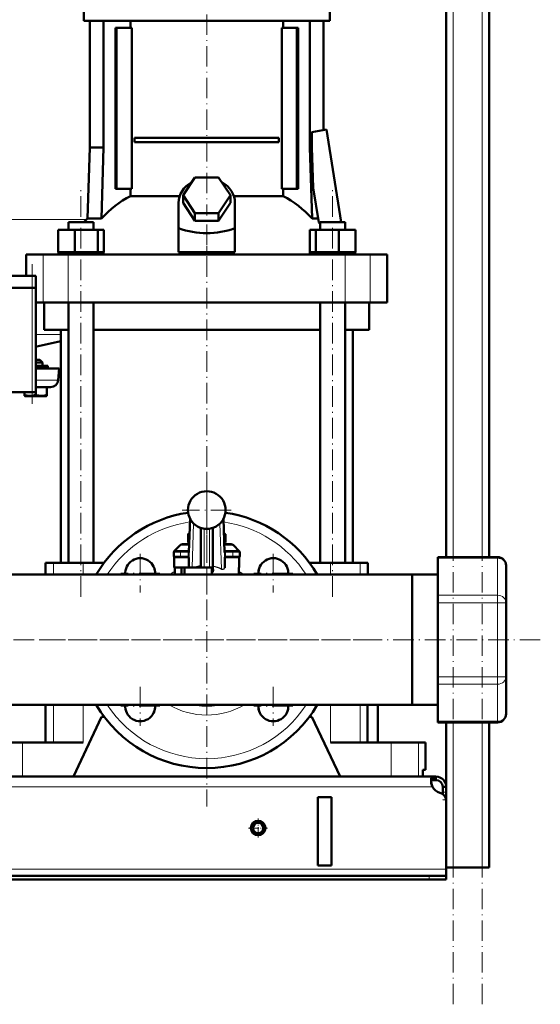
# Model space of a CAD drawing. Extents: x -1438 to 1837, y -1650 to 612.
# Tile 62 of 89: x 187 to 492, y -348 to 227. Entities that reach past the tile are written whole.
import ezdxf

# ---------------------------------------------------------------- set-up
doc = ezdxf.new("R2010")
doc.units = 0
doc.linetypes.add('DASHDOT', pattern=[18.5, 12, -3, 0.5, -3])

msp = doc.modelspace()

# ---------------------------------------------------------------- linework, layer by layer
at = {"color": 7, "linetype": 'DASHDOT', "lineweight": 18}
for p, q in [((440.79, -348.42), (440.79, 611.58)), ((457.79, -348.42), (457.79, 611.58)), ((296.79, 248.4), (296.79, 112.47)), ((223.25, -110.32), (223.25, 128.48)), ((370.33, -110.32), (370.33, 128.48)), ((296.79, -108.42), (296.79, 107.58)), ((194.79, 2.33), (194.79, 83.93)), ((296.79, -37.92), (296.79, -232.92)), ((296.79, -45.37), (296.79, -73.97)), ((311.09, -59.67), (282.49, -59.67)), ((257.9, -85.16), (257.9, -107.91)), ((335.68, -85.16), (335.68, -107.91)), ((269.28, -96.53), (246.53, -96.53)), ((347.06, -96.53), (324.31, -96.53)), ((491.79, -135.42), (-228.19, -135.42)), ((394.29, -135.42), (199.29, -135.42)), ((257.9, -162.94), (257.9, -185.69)), ((335.68, -162.94), (335.68, -185.69)), ((269.28, -174.31), (246.53, -174.31)), ((347.06, -174.31), (324.31, -174.31))]:
    msp.add_line(p, q, dxfattribs=at)
at = {"color": 7, "lineweight": 50}
for p, q in [((436.79, -87.12), (436.79, 531.58)), ((461.79, -87.12), (461.79, 361.58)), ((224.89, 237.08), (224.89, 226.08)), ((368.69, 237.08), (368.69, 226.08)), ((224.89, 226.08), (296.79, 226.08)), ((228.49, 226.08), (228.49, 152.08)), ((236.49, 226.08), (236.49, 152.08)), ((252.2, 222.08), (252.2, 226.08)), ((296.79, 226.08), (368.69, 226.08)), ((341.38, 226.08), (341.38, 222.08)), ((357.1, 226.08), (357.1, 152.08)), ((365.09, 226.08), (365.09, 162.3)), ((244.08, 222.08), (243.37, 222.08)), ((243.37, 128.08), (243.37, 222.08)), ((252.93, 222.08), (244.08, 222.08)), ((244.08, 128.08), (244.08, 222.08)), ((252.93, 128.08), (252.93, 222.08)), ((340.66, 222.08), (340.66, 128.08)), ((349.51, 222.08), (340.66, 222.08)), ((349.51, 128.08), (349.51, 222.08)), ((350.21, 222.08), (349.51, 222.08)), ((350.21, 222.08), (350.21, 128.08)), ((358.15, 161.2), (366.85, 162.58)), ((358.15, 152.08), (358.15, 161.2)), ((366.85, 162.58), (375.4, 108.58)), ((254.6, 157.83), (338.98, 157.83)), ((254.6, 157.83), (254.6, 155.33)), ((338.98, 155.33), (254.6, 155.33)), ((338.98, 157.83), (338.98, 155.33)), ((228.49, 152.08), (227.04, 110.64)), ((236.49, 152.08), (228.49, 152.08)), ((236.49, 152.08), (235.21, 110.64)), ((357.1, 152.08), (358.15, 152.08)), ((357.1, 152.08), (358.37, 110.64)), ((359.06, 128.68), (358.15, 152.08)), ((282.93, 124.28), (289.86, 134.67)), ((289.86, 134.67), (303.72, 134.67)), ((303.72, 134.67), (310.65, 124.28)), ((243.37, 128.08), (244.08, 128.08)), ((244.08, 128.08), (252.93, 128.08)), ((252.2, 123.8), (252.2, 128.08)), ((340.66, 128.08), (349.51, 128.08)), ((341.38, 128.08), (341.38, 123.8)), ((349.51, 128.08), (350.21, 128.08)), ((362.28, 108.36), (359.06, 128.68)), ((252.2, 123.8), (280.96, 123.8)), ((289.86, 113.88), (282.93, 124.28)), ((282.93, 119.78), (282.93, 124.28)), ((310.65, 124.28), (303.72, 113.88)), ((310.65, 119.78), (310.65, 124.28)), ((312.62, 123.8), (341.38, 123.8)), ((280.29, 104.93), (280.29, 119.78)), ((289.86, 109.38), (282.93, 119.78)), ((310.65, 119.78), (303.72, 109.38)), ((313.29, 104.93), (313.29, 119.78)), ((227.04, 110.64), (235.21, 110.64)), ((303.72, 113.88), (289.86, 113.88)), ((289.86, 109.38), (289.86, 113.88)), ((303.72, 109.38), (289.86, 109.38)), ((303.72, 109.38), (303.72, 113.88)), ((358.37, 110.64), (361.92, 110.64)), ((209.87, 104.08), (219.67, 104.08)), ((209.87, 91.08), (209.87, 104.08)), ((215.95, 108.58), (218.09, 108.58)), ((215.95, 104.08), (215.95, 108.58)), ((218.09, 108.58), (230.55, 108.58)), ((219.67, 104.08), (233.05, 104.08)), ((219.67, 91.08), (219.67, 104.08)), ((230.55, 104.08), (230.55, 108.58)), ((233.05, 91.08), (233.05, 104.08)), ((233.05, 104.08), (236.64, 104.08)), ((236.64, 91.08), (236.64, 104.08)), ((280.29, 90.94), (280.29, 104.93)), ((313.29, 90.94), (313.29, 104.93)), ((356.95, 104.08), (360.53, 104.08)), ((356.95, 91.08), (356.95, 104.08)), ((360.53, 104.08), (373.92, 104.08)), ((360.53, 91.08), (360.53, 104.08)), ((363.03, 108.58), (375.49, 108.58)), ((363.03, 104.08), (363.03, 108.58)), ((373.92, 104.08), (383.71, 104.08)), ((373.92, 91.08), (373.92, 104.08)), ((375.49, 108.58), (377.63, 108.58)), ((377.63, 104.08), (377.63, 108.58)), ((377.63, 104.08), (377.63, 108.58)), ((383.71, 91.08), (383.71, 104.08)), ((383.71, 91.08), (383.71, 104.08)), ((191.29, 89.58), (201.23, 89.58)), ((191.29, 77.13), (191.29, 89.58)), ((201.23, 89.58), (215.8, 89.58)), ((209.87, 91.08), (210.88, 91.08)), ((210.05, 89.58), (210.05, 91.08)), ((210.88, 91.08), (218.65, 91.08)), ((215.8, 89.58), (377.78, 89.58)), ((218.65, 91.08), (219.67, 91.08)), ((219.67, 91.08), (221.05, 91.08)), ((221.05, 91.08), (231.67, 91.08)), ((231.67, 91.08), (233.05, 91.08)), ((233.05, 91.08), (233.42, 91.08)), ((233.42, 91.08), (236.45, 91.08)), ((236.27, 91.08), (236.64, 91.08)), ((236.45, 91.08), (236.45, 89.58)), ((280.29, 90.94), (296.79, 90.94)), ((296.79, 90.94), (313.29, 90.94)), ((356.95, 91.08), (357.32, 91.08)), ((357.13, 91.08), (360.16, 91.08)), ((357.13, 89.58), (357.13, 91.08)), ((360.16, 91.08), (360.53, 91.08)), ((360.53, 91.08), (361.91, 91.08)), ((361.91, 91.08), (372.54, 91.08)), ((372.54, 91.08), (373.92, 91.08)), ((373.92, 91.08), (374.93, 91.08)), ((374.93, 91.08), (382.7, 91.08)), ((377.78, 89.58), (392.36, 89.58)), ((382.7, 91.08), (383.71, 91.08)), ((383.53, 91.08), (383.53, 89.58)), ((383.53, 91.08), (383.53, 89.58)), ((392.36, 89.58), (402.29, 89.58)), ((402.29, 61.58), (402.29, 89.58)), ((114.79, 77.13), (194.79, 77.13)), ((196.79, 77.13), (194.79, 77.13)), ((196.79, 70.23), (196.79, 77.13)), ((114.79, 70.23), (194.79, 70.23)), ((194.79, 70.13), (114.79, 70.13)), ((196.79, 70.23), (194.79, 70.23)), ((194.79, 70.13), (196.2, 70.13)), ((196.2, 70.13), (196.79, 70.13)), ((196.69, 70.13), (196.69, 70.23)), ((196.79, 9.13), (196.79, 70.13)), ((201.23, 61.58), (196.79, 61.58)), ((215.8, 61.58), (201.23, 61.58)), ((201.79, 45.58), (201.79, 61.58)), ((377.78, 61.58), (215.8, 61.58)), ((215.95, -90.42), (215.95, 61.58)), ((230.55, -90.42), (230.55, 61.58)), ((363.03, -90.42), (363.03, 61.58)), ((377.63, -90.42), (377.63, 61.58)), ((392.36, 61.58), (377.78, 61.58)), ((391.79, 45.58), (391.79, 61.58)), ((402.29, 61.58), (392.36, 61.58)), ((215.95, 45.58), (201.79, 45.58)), ((211.44, -90.42), (211.44, 45.58)), ((296.79, 45.58), (230.55, 45.58)), ((363.03, 45.58), (296.79, 45.58)), ((391.79, 45.58), (377.63, 45.58)), ((382.14, -90.42), (382.14, 45.58)), ((197.99, 28.13), (196.79, 28.13)), ((198.79, 26.53), (196.79, 26.53)), ((203.79, 24.63), (196.79, 24.63)), ((196.79, 23.13), (210.54, 23.13)), ((199.19, 28.13), (197.99, 28.13)), ((200.79, 26.53), (198.79, 26.53)), ((199.19, 28.13), (200.79, 26.53)), ((200.79, 24.63), (200.79, 26.53)), ((203.79, 23.63), (203.79, 24.63)), ((209.94, 16.23), (210.54, 23.13)), ((196.79, 12.13), (205.46, 12.13)), ((203.28, 12.13), (203.28, 7.59)), ((114.79, 9.13), (194.79, 9.13)), ((190.28, 9.13), (190.28, 7.6)), ((190.28, 7.02), (190.28, 7.6)), ((190.62, 6.83), (190.28, 7.02)), ((190.62, 6.83), (192.42, 6.83)), ((192.42, 6.83), (199.88, 6.83)), ((196.2, 9.13), (194.79, 9.13)), ((196.79, 9.13), (196.2, 9.13)), ((196.78, 9.13), (196.78, 7.6)), ((199.88, 6.83), (202.97, 6.83)), ((202.97, 6.83), (203.28, 7.01)), ((203.28, 7.59), (203.28, 7.01)), ((286.38, -84.32), (287.01, -64.71)), ((306.57, -64.71), (307.2, -84.32)), ((286.74, -73.27), (285.82, -73.8)), ((285.82, -78.55), (285.82, -73.8)), ((293.29, -70.1), (293.29, -93.17)), ((300.29, -93.17), (300.29, -70.1)), ((307.76, -73.8), (306.85, -73.27)), ((307.76, -78.55), (307.76, -73.8)), ((281.21, -80.26), (277.79, -83.67)), ((282.62, -79.67), (286.53, -79.67)), ((285.82, -78.55), (286.55, -78.97)), ((307.03, -78.97), (307.76, -78.55)), ((307.05, -79.67), (310.96, -79.67)), ((312.38, -80.26), (315.79, -83.67)), ((277.5, -86.67), (277.5, -84.17)), ((277.79, -83.67), (280.08, -83.67)), ((277.79, -83.72), (277.79, -83.67)), ((278, -83.67), (281.5, -83.67)), ((280.08, -83.67), (280.79, -83.67)), ((286.4, -83.67), (281.5, -83.67)), ((312.08, -83.67), (307.18, -83.67)), ((307.2, -84.2), (307.7, -84.17)), ((307.21, -84.36), (307.2, -84.32)), ((307.21, -84.47), (307.21, -84.36)), ((312.08, -83.67), (315.58, -83.67)), ((312.79, -83.67), (313.51, -83.67)), ((313.51, -83.67), (315.79, -83.67)), ((315.79, -83.72), (315.79, -83.67)), ((316.08, -86.67), (316.08, -84.17)), ((204.83, -90.42), (202.54, -90.42)), ((202.54, -90.42), (202.54, -97.37)), ((207.18, -90.42), (204.83, -90.42)), ((224.54, -90.42), (207.18, -90.42)), ((236.78, -90.42), (224.54, -90.42)), ((277.79, -93.17), (277.79, -87.13)), ((278, -87.17), (281.5, -87.17)), ((285.84, -87.17), (281.5, -87.17)), ((286.37, -86.67), (285.87, -86.67)), ((286.29, -91.29), (286.29, -87.67)), ((286.29, -91.29), (286.29, -93.02)), ((307.71, -86.67), (307.21, -86.67)), ((307.29, -87.67), (307.29, -91.29)), ((307.29, -92.91), (307.29, -91.29)), ((312.08, -87.17), (307.74, -87.17)), ((312.08, -87.17), (315.58, -87.17)), ((315.79, -93.17), (315.79, -87.13)), ((369.04, -90.42), (356.79, -90.42)), ((386.41, -90.42), (369.04, -90.42)), ((391.04, -90.42), (386.41, -90.42)), ((391.04, -90.42), (391.04, -97.37)), ((431.79, -87.79), (431.79, -87.12)), ((431.79, -87.12), (466.79, -87.12)), ((431.79, -87.79), (431.79, -109.44)), ((150.24, -97.37), (202.54, -97.37)), ((416.79, -97.37), (150.24, -97.37)), ((286.32, -93.17), (277.79, -93.17)), ((278.03, -97.37), (278.03, -93.17)), ((282.09, -93.17), (282.09, -97.37)), ((283.79, -93.17), (283.79, -97.37)), ((286.32, -93.17), (288.27, -93.17)), ((288.27, -93.17), (290.42, -93.17)), ((293.29, -93.17), (290.42, -93.17)), ((293.57, -93.17), (293.29, -93.17)), ((293.29, -93.17), (295.29, -93.17)), ((295.29, -93.17), (298.29, -93.17)), ((298.29, -93.17), (300.29, -93.17)), ((299.79, -95.29), (299.79, -93.17)), ((299.79, -95.29), (299.79, -96.2)), ((299.79, -96.51), (299.79, -96.2)), ((299.79, -96.51), (299.79, -97.37)), ((300.29, -93.17), (299.9, -93.17)), ((300.49, -92.55), (300.29, -92.55)), ((300.29, -93.17), (300.29, -93.5)), ((300.29, -94.31), (300.29, -93.5)), ((300.29, -94.31), (300.49, -94.31)), ((307.29, -92.91), (307.29, -93.39)), ((315.55, -97.37), (315.55, -93.17)), ((315.79, -93.17), (315.55, -93.17)), ((315.79, -97.37), (315.79, -96.67)), ((391.04, -97.37), (416.79, -97.37)), ((416.79, -97.37), (431.79, -97.37)), ((416.79, -102.03), (416.79, -97.37)), ((416.79, -97.37), (431.79, -97.37)), ((416.79, -97.37), (416.79, -135.42)), ((471.79, -92.12), (471.79, -113.77)), ((416.79, -173.47), (416.79, -102.03)), ((431.79, -113.77), (431.79, -109.44)), ((431.79, -113.77), (431.79, -157.07)), ((471.79, -157.07), (471.79, -113.77)), ((416.79, -135.42), (416.79, -173.47)), ((431.79, -161.4), (431.79, -157.07)), ((471.79, -178.72), (471.79, -157.07)), ((431.79, -161.4), (431.79, -183.05)), ((416.79, -173.47), (-143.21, -173.47)), ((202.54, -173.47), (202.54, -195.42)), ((390.69, -173.47), (390.69, -195.42)), ((396.79, -195.42), (396.79, -173.47)), ((416.79, -173.47), (431.79, -173.47)), ((218.79, -215.42), (235.29, -180.42)), ((236.79, -180.42), (235.29, -180.42)), ((358.29, -180.42), (356.79, -180.42)), ((358.29, -180.42), (374.79, -215.42)), ((431.79, -183.72), (431.79, -183.05)), ((431.79, -183.72), (466.79, -183.72)), ((436.79, -229.67), (436.79, -183.72)), ((461.79, -268.42), (461.79, -183.72)), ((173, -195.42), (189.04, -195.42)), ((189.04, -195.42), (224.54, -195.42)), ((369.04, -195.42), (404.54, -195.42)), ((396.79, -195.42), (400.02, -195.42)), ((404.54, -195.42), (420.58, -195.42)), ((420.58, -195.42), (424.64, -195.42)), ((424.64, -211.42), (424.64, -195.42)), ((423.07, -215.42), (423.07, -211.42)), ((424.64, -211.42), (423.07, -211.42)), ((423.07, -211.42), (423.07, -215.42)), ((429.26, -215.42), (-155.67, -215.42)), ((189.04, -215.42), (173, -215.42)), ((218.79, -215.42), (189.04, -215.42)), ((404.54, -215.42), (374.79, -215.42)), ((420.58, -215.42), (404.54, -215.42)), ((423.07, -215.42), (420.58, -215.42)), ((429.26, -215.42), (429.26, -217.42)), ((430.79, -215.42), (429.26, -215.42)), ((430.79, -217.42), (429.26, -217.42)), ((430.79, -215.42), (430.79, -217.42)), ((434.79, -221.42), (434.79, -224.42)), ((436.79, -221.42), (434.79, -221.42)), ((436.79, -221.42), (436.79, -224.42)), ((369.79, -227.42), (361.79, -227.42)), ((361.79, -227.42), (361.79, -267.42)), ((369.79, -227.42), (369.79, -267.42)), ((434.79, -224.42), (434.79, -225.67)), ((436.79, -224.42), (436.79, -228.94)), ((436.79, -228.94), (436.79, -268.42)), ((436.79, -229.67), (436.79, -269.42)), ((369.79, -267.42), (361.79, -267.42)), ((440.79, -268.42), (436.79, -268.42)), ((436.79, -269.42), (436.79, -273.42)), ((457.79, -268.42), (440.79, -268.42)), ((461.79, -268.42), (457.79, -268.42)), ((426.79, -273.42), (-153.21, -273.42)), ((-153.21, -275.42), (426.79, -275.42)), ((426.79, -273.42), (436.79, -273.42)), ((426.79, -275.42), (436.79, -275.42)), ((436.79, -273.42), (436.79, -275.42))]:
    msp.add_line(p, q, dxfattribs=at)
at = {"color": 7, "lineweight": 18}
for p, q in [((440.79, -87.12), (440.79, 531.58)), ((457.79, -87.12), (457.79, 531.58)), ((136.79, 110.13), (226.52, 110.13)), ((201.23, 61.58), (201.23, 89.58)), ((215.8, 61.58), (215.8, 89.58)), ((377.78, 61.58), (377.78, 89.58)), ((392.36, 61.58), (392.36, 89.58)), ((194.79, 70.23), (194.79, 77.13)), ((194.79, 70.13), (194.79, 70.23)), ((194.79, 70.13), (194.79, 9.13)), ((196.79, 42.93), (211.44, 42.93)), ((197.46, 35.93), (196.79, 35.93)), ((196.79, 23.63), (203.79, 23.63)), ((196.79, 16.23), (209.94, 16.23)), ((287.14, -64.96), (286.29, -91.29)), ((286.37, -84.47), (287.01, -64.72)), ((289.11, -67.54), (288.27, -93.17)), ((305.33, -94), (304.48, -67.54)), ((307.29, -91.29), (306.44, -64.96)), ((306.57, -64.72), (307.21, -84.47)), ((293.04, -70.01), (293.04, -92.45)), ((295.29, -70.57), (295.29, -93.17)), ((298.29, -93.17), (298.29, -70.57)), ((300.54, -92.37), (300.54, -70.01)), ((281.21, -80.26), (286.51, -80.26)), ((307.07, -80.26), (312.38, -80.26)), ((277.5, -84.17), (281.5, -84.17)), ((281.5, -84.17), (281.5, -83.67)), ((281.5, -84.17), (281.5, -86.67)), ((285.88, -84.17), (281.5, -84.17)), ((285.87, -86.67), (285.87, -84.47)), ((286.37, -84.47), (285.87, -84.47)), ((285.88, -84.17), (286.38, -84.2)), ((286.38, -84.32), (286.37, -84.47)), ((286.37, -86.67), (286.37, -84.47)), ((307.71, -84.47), (307.21, -84.47)), ((307.21, -84.47), (307.21, -86.67)), ((312.08, -84.17), (307.7, -84.17)), ((307.71, -84.47), (307.71, -86.67)), ((312.08, -84.17), (312.08, -83.67)), ((312.08, -84.17), (316.08, -84.17)), ((312.08, -84.17), (312.08, -86.67)), ((207.18, -90.42), (207.18, -97.37)), ((224.54, -90.42), (224.54, -97.37)), ((277.5, -86.67), (281.5, -86.67)), ((285.87, -86.67), (281.5, -86.67)), ((281.5, -87.17), (281.5, -86.67)), ((286.29, -87.67), (286.34, -87.67)), ((307.24, -87.67), (307.29, -87.67)), ((312.08, -86.67), (307.71, -86.67)), ((312.08, -86.67), (316.08, -86.67)), ((312.08, -87.17), (312.08, -86.67)), ((369.04, -90.42), (369.04, -97.37)), ((386.41, -90.42), (386.41, -97.37)), ((431.79, -87.79), (466.79, -87.79)), ((466.79, -87.79), (466.79, -87.12)), ((466.79, -87.79), (466.79, -109.44)), ((300.49, -94.31), (300.49, -92.55)), ((315.55, -96.67), (315.79, -96.67)), ((431.79, -109.44), (466.79, -109.44)), ((431.79, -113.77), (466.79, -113.77)), ((466.79, -113.77), (466.79, -109.44)), ((466.79, -157.07), (466.79, -113.77)), ((471.79, -113.77), (466.79, -113.77)), ((431.79, -157.07), (466.79, -157.07)), ((466.79, -161.4), (466.79, -157.07)), ((471.79, -157.07), (466.79, -157.07)), ((431.79, -161.4), (466.79, -161.4)), ((466.79, -183.05), (466.79, -161.4)), ((207.18, -173.47), (207.18, -195.42)), ((224.54, -173.47), (224.54, -195.42)), ((369.04, -173.47), (369.04, -195.42)), ((386.41, -173.47), (386.41, -195.42)), ((431.79, -183.05), (466.79, -183.05)), ((440.79, -268.42), (440.79, -183.72)), ((457.79, -268.42), (457.79, -183.72)), ((466.79, -183.72), (466.79, -183.05)), ((189.04, -195.42), (189.04, -215.42)), ((404.54, -195.42), (404.54, -215.42)), ((420.58, -195.42), (420.58, -215.42)), ((428.76, -221.42), (-155.18, -221.42)), ((436.79, -224.42), (434.79, -224.42)), ((436.79, -228.94), (436.74, -228.94)), ((436.79, -269.42), (-163.21, -269.42)), ((426.79, -273.42), (426.79, -275.42))]:
    msp.add_line(p, q, dxfattribs=at)
at = {"color": 7, "linetype": 'DASHDOT', "lineweight": 18, "ltscale": 0.419809}
msp.add_line((296.79, 89.54), (296.79, 106.33), dxfattribs=at)
at = {"color": 7, "linetype": 'DASHDOT', "lineweight": 18, "ltscale": 0.15}
msp.add_line((196.79, 22.63), (196.79, 28.63), dxfattribs=at)
at = {"color": 7, "linetype": 'DASHDOT', "lineweight": 18, "ltscale": 0.023195}
msp.add_line((196.79, 6.75), (196.79, 7.68), dxfattribs=at)
at = {"color": 7, "linetype": 'DASHDOT', "lineweight": 18, "ltscale": 0.146924}
msp.add_line((286.89, -84.17), (281.01, -84.17), dxfattribs=at)
at = {"color": 7, "linetype": 'DASHDOT', "lineweight": 18, "ltscale": 0.105}
for p, q in [((281.5, -87.52), (281.5, -83.32)), ((312.08, -83.32), (312.08, -87.52))]:
    msp.add_line(p, q, dxfattribs=at)
at = {"color": 7, "linetype": 'DASHDOT', "lineweight": 18, "ltscale": 0.066204}
msp.add_line((285.87, -86.89), (285.87, -84.25), dxfattribs=at)
at = {"color": 7, "linetype": 'DASHDOT', "lineweight": 18, "ltscale": 0.146909}
msp.add_line((312.57, -84.17), (306.69, -84.17), dxfattribs=at)
at = {"color": 7, "linetype": 'DASHDOT', "lineweight": 18, "ltscale": 0.066219}
msp.add_line((307.71, -84.25), (307.71, -86.89), dxfattribs=at)
at = {"color": 7, "linetype": 'DASHDOT', "lineweight": 18, "ltscale": 0.131287}
msp.add_line((281.06, -86.67), (286.32, -86.67), dxfattribs=at)
at = {"color": 7, "linetype": 'DASHDOT', "lineweight": 18, "ltscale": 0.13132}
msp.add_line((307.26, -86.67), (312.52, -86.67), dxfattribs=at)
at = {"color": 7, "linetype": 'DASHDOT', "lineweight": 18, "ltscale": 0.126018}
msp.add_line((296.79, -92.75), (296.79, -97.79), dxfattribs=at)
at = {"color": 7, "linetype": 'DASHDOT', "lineweight": 18, "ltscale": 0.060001}
msp.add_line((436.99, -228.94), (434.59, -228.94), dxfattribs=at)
at = {"color": 7, "linetype": 'DASHDOT', "lineweight": 18, "ltscale": 0.27625}
for p, q in [((326.79, -239.9), (326.79, -250.95)), ((332.32, -245.42), (321.27, -245.42))]:
    msp.add_line(p, q, dxfattribs=at)
at = {"color": 7, "linetype": 'DASHDOT', "lineweight": 18, "ltscale": 0.060015}
msp.add_line((426.79, -273.22), (426.79, -275.62), dxfattribs=at)
at = {"color": 7, "lineweight": 50}
for points in [[(192.03, 7.15), (193.11, 7.03), (194.19, 7.04), (194.82, 7.11), (195.46, 7.23), (196.12, 7.39), (196.78, 7.6)], [(196.78, 7.6), (197.62, 7.35), (198.42, 7.17), (199.16, 7.06), (200.04, 7.01)], [(200.04, 7.01), (201.05, 7.07), (202.08, 7.25), (203.28, 7.59)], [(285.84, -87.17), (285.84, -87.17), (285.84, -87.17), (285.85, -87.17), (285.85, -87.16), (285.86, -87.08), (285.87, -86.67)], [(307.71, -86.67), (307.73, -87.12), (307.73, -87.17), (307.74, -87.17), (307.74, -87.17), (307.74, -87.17)], [(293.04, -92.45), (293.17, -92.47), (293.23, -92.54), (293.29, -92.71), (293.29, -92.75)], [(300.29, -93.5), (300.27, -93.9), (300.21, -94.3), (300.11, -94.64), (299.98, -94.97), (299.79, -95.29)], [(299.79, -96.51), (300, -96.21), (300.17, -95.9), (300.33, -95.46), (300.44, -95.01), (300.49, -94.31)], [(429.26, -215.42), (429, -215.44), (428.77, -215.5), (428.51, -215.65), (428.29, -215.87), (428.13, -216.18), (428.03, -216.46), (427.97, -216.79), (427.91, -217.55)], [(427.91, -217.55), (427.97, -218.46), (428.13, -219.43), (428.4, -220.44), (428.76, -221.42)], [(429.26, -217.42), (428.95, -217.44), (428.68, -217.5), (428.39, -217.65), (428.16, -217.88), (428.01, -218.18), (427.96, -218.36)]]:
    msp.add_lwpolyline(points, dxfattribs=at)
at = {"color": 7, "lineweight": 18}
for points in [[(285.88, -84.17), (285.95, -83.93), (286.05, -83.81), (286.19, -83.72), (286.4, -83.67)], [(307.18, -83.67), (307.33, -83.7), (307.53, -83.81), (307.63, -83.93), (307.7, -84.17)], [(286.34, -87.67), (286.34, -87.67), (286.34, -87.67), (286.35, -87.67), (286.35, -87.65), (286.36, -87.51), (286.37, -86.67)], [(307.21, -86.67), (307.22, -87.49), (307.23, -87.65), (307.24, -87.67), (307.24, -87.67), (307.24, -87.67), (307.24, -87.67)], [(299.79, -96.2), (299.97, -95.87), (300.17, -95.3), (300.25, -94.92), (300.29, -94.31)], [(306.44, -94.34), (306.2, -94.39), (305.95, -94.39), (305.7, -94.35), (305.22, -94.18)], [(305.33, -94), (305.72, -94.17), (306.1, -94.23), (306.37, -94.21), (306.61, -94.12), (306.83, -93.95), (307.01, -93.74), (307.14, -93.48), (307.23, -93.2), (307.29, -92.91)]]:
    msp.add_lwpolyline(points, dxfattribs=at)
at = {"color": 7, "lineweight": 50}
for radius in [4.25, 4, 3]:
    msp.add_circle((326.79, -245.42), radius, dxfattribs=at)
for centre, radius, start, end in [((276.79, 58.55), 72.02, 133.68542, 136.00882), ((313.79, 57.31), 70.4, 45.62343, 46.47543), ((197.74, 34.46), 1.5, 100.92865, 129.44107), ((136.79, 350.13), 320, 280.92865, 283.49026), ((204.29, 23.63), 0.5, 179.99999, 270), ((205.46, 16.63), 4.5, 270, 355), ((194.13, 18.89), 11.93, 251.20311, 259.84404), ((296.79, -59.67), 11, 0, 180.00001), ((296.79, -135.42), 75, 98.34974, 149.51378), ((296.79, -59.67), 11, 179.99999, 360), ((296.79, -135.42), 75, 30.48621, 81.6505), ((289.78, -80.58), 7.86, 112.84439, 120.28171), ((303.8, -80.58), 7.86, 59.71824, 67.15576), ((282.62, -81.67), 2, 90, 135), ((289.94, -71.47), 8.2, 239.82277, 245.57253), ((303.64, -71.47), 8.2, 294.42756, 300.1772), ((310.96, -81.67), 2, 45, 90), ((278, -84.17), 0.5, 90, 180.00001), ((302.68, -84.47), 5.03, 0.00909, 3.35027), ((315.58, -84.17), 0.5, 0, 90), ((257.9, -96.53), 8.75, 354.48428, 185.51573), ((278, -86.67), 0.5, 179.99999, 270), ((285.79, -87.67), 0.5, 0.00001, 90), ((285.84, -87.64), 0.468, 74.21482, 89.92174), ((307.79, -87.67), 0.5, 90, 180.00001), ((307.74, -87.64), 0.468, 90.07817, 105.78516), ((315.58, -86.67), 0.5, 270, 360), ((335.68, -96.53), 8.75, 354.48428, 185.51573), ((466.79, -92.12), 5, 0, 90), ((257.55, -96.18), 9, 352.37235, 13.60885), ((288.9, -92.61), 2.64, 189.04881, 192.33243), ((296.79, -111.08), 19.01, 101.38424, 109.59525), ((301.55, -92.74), 1.08, 159.84791, 169.58582), ((305.77, -94.39), 0.586, 137.77885, 158.2979), ((314.29, -96.67), 1.5, 0, 32.74269), ((336.04, -96.18), 9, 166.3866, 187.62765), ((296.79, -135.42), 75, 210.48652, 329.51348), ((257.9, -174.31), 8.75, 174.48649, 5.51352), ((257.55, -174.67), 9, 346.38973, 7.62525), ((296.79, -135.42), 38.5, 261.23293, 278.76707), ((335.68, -174.31), 8.75, 174.48649, 5.51352), ((336.04, -174.67), 9, 172.37474, 193.61482), ((466.79, -178.72), 5, 270, 360), ((438.75, -217.17), 10.86, 186.32188, 203.06658), ((430.79, -221.42), 6, 360, 90), ((430.79, -221.42), 4, 360, 90), ((434.91, -218.08), 7, 208.48702, 254.9151), ((431.79, -229.67), 5, 360, 74.9151)]:
    msp.add_arc(centre, radius, start, end, dxfattribs=at)
at = {"color": 7, "lineweight": 18}
for centre, radius, start, end in [((296.79, -135.42), 69.5, 98.13966, 146.80572), ((296.79, -135.42), 69.5, 33.19428, 81.86049), ((290.88, -84.47), 5, 176.63862, 179.99947), ((296.79, -135.42), 44, 115.23948, 120.14367), ((296.77, -111.01), 18.83, 63.34454, 78.6141), ((296.79, -111.25), 19.25, 63.65354, 78.76664), ((306.05, -93.18), 1.22, 288.9048, 323.07741), ((305.58, -92.85), 1.79, 323.55547, 342.56257), ((296.79, -135.42), 44, 59.85633, 64.76069), ((296.79, -135.42), 69.5, 213.19461, 326.8054), ((296.79, -135.42), 44, 239.85719, 300.1428)]:
    msp.add_arc(centre, radius, start, end, dxfattribs=at)
at = {"color": 7, "lineweight": 50}
for centre, major_axis, ratio, start_param, end_param in [((296.79, 119.78), (-16.5, 0), 0.866025, 5.274709, 6.283185), ((296.79, 119.78), (-16.5, 0), 0.866025, 3.141593, 4.150069), ((279.13, 58.55), (0, 72.02), 0.882948, 0.43727, 0.762454), ((314.45, 58.55), (0, 72.02), 0.882948, 5.520731, 5.845916), ((296.79, 248.18), (0, 146.07), 0.57735, 2.94467, 3.338515), ((285.84, -87.67), (0, -0.5), 0.999475, 1.570796, 2.883524), ((307.74, -87.67), (0, 0.5), 0.999475, 0.258065, 1.570796), ((300.54, -92.55), (-0.25, 0), 0.707107, 4.712389, 6.283185)]:
    msp.add_ellipse(centre, major_axis=major_axis, ratio=ratio, start_param=start_param, end_param=end_param, dxfattribs=at)
at = {"color": 7, "lineweight": 18}
for centre, start_param, end_param in [((466.79, -92.12), 0, 1.570796), ((466.79, -113.77), 0, 1.570796), ((466.79, -157.07), 4.712389, 6.283185), ((466.79, -178.72), 4.712389, 6.283185)]:
    msp.add_ellipse(centre, major_axis=(5, 0), ratio=0.866025, start_param=start_param, end_param=end_param, dxfattribs=at)

doc.saveas('drawing.dxf')
